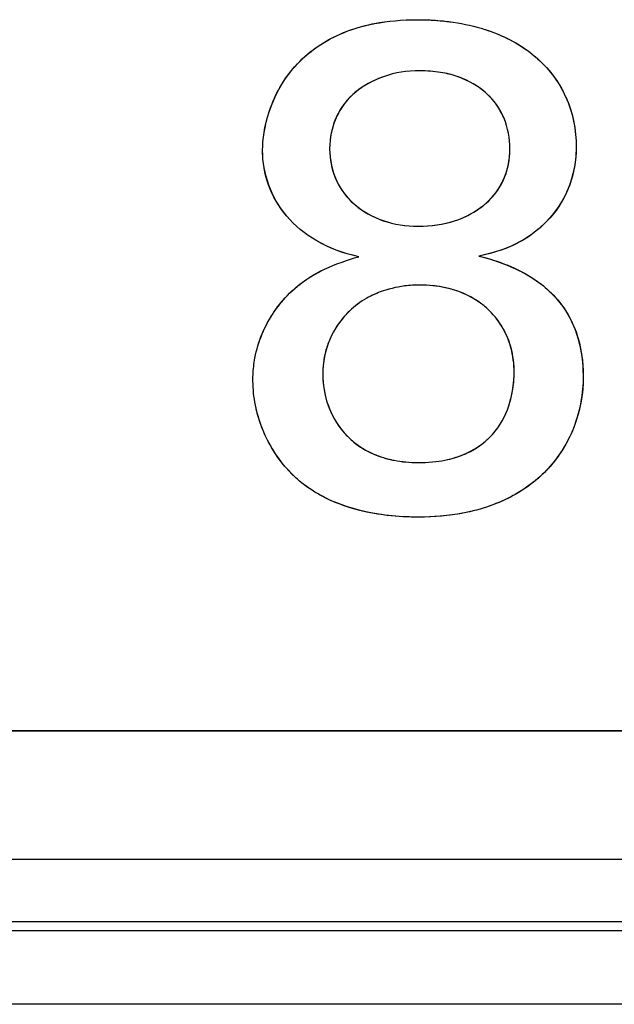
# Model space of a CAD drawing. Header units: inches. Extents: x 0 to 34, y 0 to 22.
# Tile 53 of 73: x 28.7693 to 28.8649, y 10.6822 to 10.8406. Entities that reach past the tile are written whole.
import ezdxf

# ---------------------------------------------------------------- set-up
doc = ezdxf.new("R2010")
doc.units = ezdxf.units.IN
doc.header["$LTSCALE"] = 1.87
doc.header["$MEASUREMENT"] = 0
doc.layers.get('0').update_dxf_attribs({"linetype": 'CONTINUOUS'})
doc.layers.add('DATUMCURVES', color=7, linetype='CONTINUOUS')

msp = doc.modelspace()

# ---------------------------------------------------------------- linework, layer by layer
at = {"color": 7, "linetype": 'CONTINUOUS'}
for p, q in [((28.40995, 10.72622), (30.06545, 10.72622)), ((28.38921, 10.70555), (30.08312, 10.70555)), ((28.38921, 10.69555), (30.07813, 10.69555)), ((30.07965, 10.69403), (28.39921, 10.69403)), ((30.11856, 10.68223), (28.39921, 10.68223))]:
    msp.add_line(p, q, dxfattribs=at)
for points, knots in [([(28.80833, 10.81958), (28.80833, 10.8213), (28.80892, 10.82565), (28.81255, 10.83288), (28.81879, 10.83782), (28.82607, 10.84014), (28.83269, 10.84075), (28.83913, 10.8403), (28.84585, 10.83875), (28.85259, 10.83508), (28.85761, 10.82848), (28.85877, 10.82296), (28.85877, 10.82001)], [0, 0, 0, 0, 0.13872, 0.277439, 0.416159, 0.485518, 0.554878, 0.610518, 0.666159, 0.777439, 0.88872, 1, 1, 1, 1]), ([(28.83367, 10.83236), (28.83143, 10.83237), (28.82781, 10.83173), (28.82302, 10.82918), (28.81991, 10.82524), (28.81872, 10.81986), (28.81989, 10.81448), (28.82298, 10.81057), (28.82753, 10.80797), (28.83143, 10.80736), (28.83339, 10.80736)], [0, 0, 0, 0, 0.126653, 0.253307, 0.37996, 0.506613, 0.629663, 0.752712, 0.875762, 1, 1, 1, 1]), ([(28.83339, 10.80736), (28.83541, 10.80735), (28.83945, 10.80798), (28.84414, 10.81052), (28.84733, 10.81443), (28.84847, 10.81963), (28.84746, 10.8249), (28.84465, 10.82891), (28.84082, 10.8312), (28.83704, 10.83218), (28.83473, 10.83235), (28.83367, 10.83236)], [0, 0, 0, 0, 0.128738, 0.258664, 0.38859, 0.518516, 0.638887, 0.759258, 0.879629, 0.939815, 1, 1, 1, 1]), ([(28.8071, 10.78619), (28.80735, 10.78751), (28.80848, 10.79133), (28.81238, 10.79701), (28.81838, 10.80084), (28.82206, 10.80191), (28.82378, 10.80246)], [0, 0, 0, 0, 0.14928, 0.43818, 0.71909, 1, 1, 1, 1]), ([(28.83119, 10.79775), (28.8298, 10.79757), (28.82763, 10.79704), (28.82577, 10.79618), (28.8251, 10.7958)], [0, 0, 0, 0, 0.618435, 1, 1, 1, 1]), ([(28.84296, 10.79529), (28.84199, 10.79595), (28.83923, 10.79734), (28.83492, 10.79804), (28.83201, 10.79785), (28.83119, 10.79775)], [0, 0, 0, 0, 0.31354, 0.804821, 1, 1, 1, 1]), ([(28.8251, 10.7958), (28.82405, 10.79522), (28.82159, 10.79338), (28.81879, 10.7893), (28.81738, 10.78275), (28.81949, 10.77518), (28.82502, 10.77098), (28.82881, 10.76978), (28.83139, 10.76942), (28.83264, 10.76935), (28.83344, 10.76935)], [0, 0, 0, 0, 0.109675, 0.289315, 0.468955, 0.734477, 0.867239, 0.933619, 0.96681, 1, 1, 1, 1]), ([(28.83344, 10.76935), (28.83412, 10.76936), (28.83572, 10.76942), (28.83831, 10.76981), (28.84231, 10.77108), (28.84612, 10.77424), (28.8484, 10.77905), (28.84905, 10.78472), (28.84799, 10.78981), (28.84546, 10.79337), (28.84351, 10.79492), (28.84296, 10.79529)], [0, 0, 0, 0, 0.033338, 0.066676, 0.133352, 0.266703, 0.400055, 0.533407, 0.730966, 0.928525, 1, 1, 1, 1]), ([(28.80718, 10.77858), (28.80692, 10.77986), (28.80675, 10.78149), (28.80678, 10.78312), (28.80679, 10.78345)], [0, 0, 0, 0, 0.800236, 1, 1, 1, 1]), ([(28.85989, 10.78314), (28.85989, 10.77258), (28.84995, 10.75654), (28.81446, 10.76274), (28.80808, 10.7741), (28.80718, 10.77858)], [0, 0, 0, 0, 0.649279, 0.871856, 1, 1, 1, 1])]:
    msp.add_open_spline(points, degree=3, knots=knots, dxfattribs=at)
for points in [[(28.85877, 10.82001), (28.85877, 10.81246), (28.85388, 10.80458), (28.84311, 10.80257)], [(28.82378, 10.80246), (28.81355, 10.80469), (28.80833, 10.8119), (28.80833, 10.81958)], [(28.84311, 10.80257), (28.84767, 10.80135), (28.85989, 10.79803), (28.85989, 10.78314)], [(28.80679, 10.78345), (28.80683, 10.78437), (28.80693, 10.78528), (28.8071, 10.78619)]]:
    msp.add_open_spline(points, degree=3, dxfattribs=at)
at = {"layer": 'DATUMCURVES', "color": 40, "linetype": 'CONTINUOUS'}
for points, knots in [([(28.82561, 10.83981, 3.1355), (28.82585, 10.83986, 3.1355), (28.82816, 10.84033, 3.1355), (28.83128, 10.84062, 3.1355), (28.83422, 10.84057, 3.1355), (28.83472, 10.84055, 3.1355)], [0, 0, 0, 0, 0.08936, 0.844435, 1, 1, 1, 1]), ([(28.83472, 10.84055, 3.1355), (28.83617, 10.8405, 3.1355), (28.83956, 10.8402, 3.1355), (28.84266, 10.83948, 3.1355), (28.84438, 10.83891, 3.1355), (28.84454, 10.83886, 3.1355)], [0, 0, 0, 0, 0.402386, 0.943829, 1, 1, 1, 1]), ([(28.81899, 10.83737, 3.1355), (28.81957, 10.83769, 3.1355), (28.82154, 10.83866, 3.1355), (28.82382, 10.83942, 3.1355), (28.82561, 10.83981, 3.1355)], [0, 0, 0, 0, 0.304957, 1, 1, 1, 1]), ([(28.84454, 10.83886, 3.1355), (28.84747, 10.83786, 3.1355), (28.85004, 10.83644, 3.1355), (28.85213, 10.83467, 3.1355), (28.85215, 10.83465, 3.1355)], [0, 0, 0, 0, 0.98866, 1, 1, 1, 1]), ([(28.85215, 10.83465, 3.1355), (28.8543, 10.83283, 3.1355), (28.85601, 10.83057, 3.1355), (28.85715, 10.828, 3.1355), (28.85719, 10.8279, 3.1355)], [0, 0, 0, 0, 0.961713, 1, 1, 1, 1]), ([(28.83367, 10.83236, 3.1355), (28.83143, 10.83237, 3.1355), (28.8295, 10.83203, 3.1355), (28.82769, 10.83138, 3.1355), (28.82757, 10.83134, 3.1355)], [0, 0, 0, 0, 0.935619, 1, 1, 1, 1]), ([(28.83962, 10.83144, 3.1355), (28.83879, 10.83173, 3.1355), (28.83696, 10.83219, 3.1355), (28.83473, 10.83235, 3.1355), (28.83367, 10.83236, 3.1355)], [0, 0, 0, 0, 0.480772, 1, 1, 1, 1]), ([(28.82757, 10.83134, 3.1355), (28.826, 10.83076, 3.1355), (28.82435, 10.82986, 3.1355), (28.823, 10.8287, 3.1355), (28.82286, 10.82857, 3.1355)], [0, 0, 0, 0, 0.890202, 1, 1, 1, 1]), ([(28.84417, 10.82886, 3.1355), (28.84296, 10.82992, 3.1355), (28.84144, 10.8308, 3.1355), (28.83968, 10.83142, 3.1355), (28.83962, 10.83144, 3.1355)], [0, 0, 0, 0, 0.962518, 1, 1, 1, 1]), ([(28.82286, 10.82857, 3.1355), (28.82175, 10.82756, 3.1355), (28.82079, 10.82627, 3.1355), (28.82012, 10.82475, 3.1355), (28.82007, 10.82463, 3.1355)], [0, 0, 0, 0, 0.920231, 1, 1, 1, 1]), ([(28.84709, 10.82487, 3.1355), (28.84645, 10.82633, 3.1355), (28.84549, 10.82768, 3.1355), (28.84423, 10.82881, 3.1355), (28.84417, 10.82886, 3.1355)], [0, 0, 0, 0, 0.951637, 1, 1, 1, 1]), ([(28.80833, 10.81958, 3.1355), (28.80833, 10.8213, 3.1355), (28.80866, 10.82376, 3.1355), (28.80958, 10.82637, 3.1355), (28.8097, 10.82668, 3.1355)], [0, 0, 0, 0, 0.883624, 1, 1, 1, 1]), ([(28.84811, 10.81982, 3.1355), (28.84811, 10.8215, 3.1355), (28.84777, 10.82325, 3.1355), (28.84711, 10.82482, 3.1355), (28.84709, 10.82487, 3.1355)], [0, 0, 0, 0, 0.966204, 1, 1, 1, 1]), ([(28.81911, 10.81989, 3.1355), (28.81911, 10.81986, 3.1355), (28.81911, 10.8182, 3.1355), (28.81944, 10.81653, 3.1355), (28.82005, 10.81508, 3.1355)], [0, 0, 0, 0, 0.019336, 1, 1, 1, 1]), ([(28.82005, 10.81508, 3.1355), (28.8201, 10.81495, 3.1355), (28.82079, 10.81338, 3.1355), (28.8218, 10.81205, 3.1355), (28.82295, 10.81102, 3.1355)], [0, 0, 0, 0, 0.077464, 1, 1, 1, 1]), ([(28.84427, 10.81107, 3.1355), (28.84541, 10.81208, 3.1355), (28.8464, 10.81336, 3.1355), (28.84708, 10.81486, 3.1355), (28.84713, 10.81496, 3.1355)], [0, 0, 0, 0, 0.934349, 1, 1, 1, 1]), ([(28.82295, 10.81102, 3.1355), (28.82304, 10.81094, 3.1355), (28.82434, 10.8098, 3.1355), (28.82591, 10.80889, 3.1355), (28.82756, 10.80831, 3.1355)], [0, 0, 0, 0, 0.0681, 1, 1, 1, 1]), ([(28.83954, 10.80835, 3.1355), (28.8412, 10.80893, 3.1355), (28.84281, 10.80982, 3.1355), (28.84414, 10.81096, 3.1355), (28.84427, 10.81107, 3.1355)], [0, 0, 0, 0, 0.905455, 1, 1, 1, 1]), ([(28.82756, 10.80831, 3.1355), (28.82762, 10.80829, 3.1355), (28.82939, 10.80768, 3.1355), (28.8314, 10.80737, 3.1355), (28.83333, 10.80736, 3.1355)], [0, 0, 0, 0, 0.031549, 1, 1, 1, 1]), ([(28.83333, 10.80736, 3.1355), (28.83537, 10.80735, 3.1355), (28.83753, 10.80768, 3.1355), (28.83943, 10.80831, 3.1355), (28.83954, 10.80835, 3.1355)], [0, 0, 0, 0, 0.941611, 1, 1, 1, 1]), ([(28.8162, 10.79934, 3.1355), (28.8169, 10.79977, 3.1355), (28.81955, 10.80118, 3.1355), (28.82206, 10.80191, 3.1355), (28.82378, 10.80246, 3.1355)], [0, 0, 0, 0, 0.267072, 1, 1, 1, 1]), ([(28.8099, 10.79316, 3.1355), (28.81071, 10.79442, 3.1355), (28.81268, 10.79685, 3.1355), (28.81498, 10.79859, 3.1355), (28.8162, 10.79934, 3.1355)], [0, 0, 0, 0, 0.47573, 1, 1, 1, 1]), ([(28.83117, 10.79775, 3.1355), (28.82979, 10.79757, 3.1355), (28.82763, 10.79704, 3.1355), (28.82578, 10.79618, 3.1355), (28.82511, 10.79581, 3.1355)], [0, 0, 0, 0, 0.619182, 1, 1, 1, 1]), ([(28.84297, 10.79528, 3.1355), (28.842, 10.79594, 3.1355), (28.84033, 10.79678, 3.1355), (28.8384, 10.79732, 3.1355), (28.8377, 10.79748, 3.1355)], [0, 0, 0, 0, 0.646511, 1, 1, 1, 1]), ([(28.82511, 10.79581, 3.1355), (28.82406, 10.79522, 3.1355), (28.82253, 10.79408, 3.1355), (28.82127, 10.79267, 3.1355), (28.82084, 10.79209, 3.1355)], [0, 0, 0, 0, 0.611689, 1, 1, 1, 1]), ([(28.84673, 10.79137, 3.1355), (28.84611, 10.79237, 3.1355), (28.84495, 10.79378, 3.1355), (28.84352, 10.79491, 3.1355), (28.84297, 10.79528, 3.1355)], [0, 0, 0, 0, 0.640453, 1, 1, 1, 1]), ([(28.8071, 10.78617, 3.1355), (28.80734, 10.7875, 3.1355), (28.80806, 10.78991, 3.1355), (28.80927, 10.79218, 3.1355), (28.8099, 10.79316, 3.1355)], [0, 0, 0, 0, 0.541546, 1, 1, 1, 1]), ([(28.82084, 10.79209, 3.1355), (28.82015, 10.79118, 3.1355), (28.81923, 10.7896, 3.1355), (28.81862, 10.78786, 3.1355), (28.81845, 10.78718, 3.1355)], [0, 0, 0, 0, 0.625224, 1, 1, 1, 1]), ([(28.84865, 10.78588, 3.1355), (28.84849, 10.78724, 3.1355), (28.84796, 10.78913, 3.1355), (28.84708, 10.79082, 3.1355), (28.84673, 10.79137, 3.1355)], [0, 0, 0, 0, 0.651254, 1, 1, 1, 1]), ([(28.81845, 10.78718, 3.1355), (28.81814, 10.78601, 3.1355), (28.81792, 10.78424, 3.1355), (28.81805, 10.78231, 3.1355), (28.81812, 10.78172, 3.1355)], [0, 0, 0, 0, 0.697819, 1, 1, 1, 1]), ([(28.84825, 10.77956, 3.1355), (28.84862, 10.78101, 3.1355), (28.84886, 10.78325, 3.1355), (28.84874, 10.78522, 3.1355), (28.84865, 10.78588, 3.1355)], [0, 0, 0, 0, 0.648358, 1, 1, 1, 1]), ([(28.80718, 10.77858, 3.1355), (28.80692, 10.77986, 3.1355), (28.80675, 10.78148, 3.1355), (28.80678, 10.78311, 3.1355), (28.80679, 10.78343, 3.1355)], [0, 0, 0, 0, 0.803214, 1, 1, 1, 1]), ([(28.84556, 10.7742, 3.1355), (28.84562, 10.77427, 3.1355), (28.84684, 10.77576, 3.1355), (28.84772, 10.77761, 3.1355), (28.84821, 10.77939, 3.1355), (28.84825, 10.77956, 3.1355)], [0, 0, 0, 0, 0.043247, 0.910961, 1, 1, 1, 1]), ([(28.81976, 10.77655, 3.1355), (28.82022, 10.77572, 3.1355), (28.82116, 10.77435, 3.1355), (28.82242, 10.77313, 3.1355), (28.82299, 10.77266, 3.1355)], [0, 0, 0, 0, 0.587151, 1, 1, 1, 1]), ([(28.84064, 10.77063, 3.1355), (28.84077, 10.77069, 3.1355), (28.84287, 10.77159, 3.1355), (28.84444, 10.77285, 3.1355), (28.84556, 10.7742, 3.1355)], [0, 0, 0, 0, 0.064631, 1, 1, 1, 1]), ([(28.82299, 10.77266, 3.1355), (28.82391, 10.77191, 3.1355), (28.82535, 10.77102, 3.1355), (28.82706, 10.77037, 3.1355), (28.82752, 10.77022, 3.1355)], [0, 0, 0, 0, 0.742635, 1, 1, 1, 1]), ([(28.81504, 10.76577, 3.1355), (28.81453, 10.76616, 3.1355), (28.81263, 10.76775, 3.1355), (28.81101, 10.76975, 3.1355), (28.81001, 10.77139, 3.1355)], [0, 0, 0, 0, 0.262363, 1, 1, 1, 1]), ([(28.83344, 10.76935, 3.1355), (28.83412, 10.76936, 3.1355), (28.83572, 10.76942, 3.1355), (28.83814, 10.76979, 3.1355), (28.83973, 10.77026, 3.1355), (28.84064, 10.77063, 3.1355)], [0, 0, 0, 0, 0.267566, 0.535133, 1, 1, 1, 1]), ([(28.82752, 10.77022, 3.1355), (28.82814, 10.77002, 3.1355), (28.82936, 10.7697, 3.1355), (28.83139, 10.76942, 3.1355), (28.83264, 10.76935, 3.1355), (28.83344, 10.76935, 3.1355)], [0, 0, 0, 0, 0.364038, 0.682019, 1, 1, 1, 1]), ([(28.84048, 10.76121, 3.1355), (28.83833, 10.76081, 3.1355), (28.83539, 10.76053, 3.1355), (28.83212, 10.76059, 3.1355), (28.83144, 10.76062, 3.1355)], [0, 0, 0, 0, 0.796142, 1, 1, 1, 1]), ([(30.06544, 10.72622, 3.1355), (29.97922, 10.72622, 3.1355), (29.42739, 10.72622, 3.1355), (28.87556, 10.72622, 3.1355), (28.40995, 10.72622, 3.1355)], [0, 0, 0, 0, 0.15625, 1, 1, 1, 1]), ([(28.40995, 10.72622, 3.1355), (28.49617, 10.72622, 3.1355), (29.048, 10.72622, 3.1355), (29.59983, 10.72622, 3.1355), (30.06544, 10.72622, 3.1355)], [0, 0, 0, 0, 0.15625, 1, 1, 1, 1]), ([(30.06544, 10.72622, 3.1355), (29.97921, 10.72622, 3.1355), (29.42738, 10.72622, 3.1355), (28.87555, 10.72622, 3.1355), (28.40995, 10.72622, 3.1355)], [0, 0, 0, 0, 0.15625, 1, 1, 1, 1]), ([(28.40995, 10.72622, 3.1355), (28.49617, 10.72622, 3.1355), (29.048, 10.72622, 3.1355), (29.59983, 10.72622, 3.1355), (30.06544, 10.72622, 3.1355)], [0, 0, 0, 0, 0.15625, 1, 1, 1, 1])]:
    msp.add_open_spline(points, degree=3, knots=knots, dxfattribs=at)
for points in [[(28.8132, 10.83267, 3.1355), (28.81469, 10.83444, 3.1355), (28.8166, 10.83606, 3.1355), (28.81899, 10.83737, 3.1355)], [(28.8097, 10.82668, 3.1355), (28.81046, 10.82869, 3.1355), (28.81159, 10.83076, 3.1355), (28.8132, 10.83267, 3.1355)], [(28.85719, 10.8279, 3.1355), (28.85823, 10.8255, 3.1355), (28.85877, 10.82284, 3.1355), (28.85877, 10.82001, 3.1355)], [(28.82007, 10.82463, 3.1355), (28.81946, 10.82318, 3.1355), (28.81912, 10.82154, 3.1355), (28.81911, 10.81989, 3.1355)], [(28.84713, 10.81496, 3.1355), (28.84777, 10.81644, 3.1355), (28.84811, 10.81812, 3.1355), (28.84811, 10.81982, 3.1355)], [(28.85877, 10.82001, 3.1355), (28.85877, 10.81795, 3.1355), (28.85841, 10.81587, 3.1355), (28.85766, 10.81388, 3.1355)], [(28.8093, 10.81401, 3.1355), (28.80865, 10.81579, 3.1355), (28.80833, 10.81767, 3.1355), (28.80833, 10.81958, 3.1355)], [(28.81218, 10.80903, 3.1355), (28.8109, 10.81054, 3.1355), (28.80994, 10.81223, 3.1355), (28.8093, 10.81401, 3.1355)], [(28.85766, 10.81388, 3.1355), (28.85696, 10.81203, 3.1355), (28.85593, 10.81027, 3.1355), (28.85455, 10.8087, 3.1355)], [(28.81706, 10.80499, 3.1355), (28.81511, 10.80611, 3.1355), (28.81348, 10.80748, 3.1355), (28.81218, 10.80903, 3.1355)], [(28.85455, 10.8087, 3.1355), (28.85324, 10.80722, 3.1355), (28.85162, 10.8059, 3.1355), (28.84967, 10.80484, 3.1355)], [(28.82378, 10.80246, 3.1355), (28.82123, 10.80302, 3.1355), (28.81898, 10.80389, 3.1355), (28.81706, 10.80499, 3.1355)], [(28.84967, 10.80484, 3.1355), (28.84779, 10.80382, 3.1355), (28.84561, 10.80304, 3.1355), (28.84311, 10.80257, 3.1355)], [(28.84311, 10.80257, 3.1355), (28.84479, 10.80212, 3.1355), (28.84753, 10.80138, 3.1355), (28.8503, 10.79988, 3.1355)], [(28.8503, 10.79988, 3.1355), (28.85218, 10.79886, 3.1355), (28.85407, 10.7975, 3.1355), (28.85567, 10.79563, 3.1355)], [(28.83367, 10.79791, 3.1355), (28.83283, 10.79791, 3.1355), (28.83199, 10.79785, 3.1355), (28.83117, 10.79775, 3.1355)], [(28.8377, 10.79748, 3.1355), (28.8364, 10.79776, 3.1355), (28.83503, 10.7979, 3.1355), (28.83367, 10.79791, 3.1355)], [(28.85567, 10.79563, 3.1355), (28.85696, 10.79413, 3.1355), (28.85807, 10.79231, 3.1355), (28.85882, 10.79008, 3.1355)], [(28.85882, 10.79008, 3.1355), (28.85949, 10.7881, 3.1355), (28.85989, 10.7858, 3.1355), (28.85989, 10.78314, 3.1355)], [(28.80679, 10.78343, 3.1355), (28.80683, 10.78435, 3.1355), (28.80693, 10.78527, 3.1355), (28.8071, 10.78617, 3.1355)], [(28.81812, 10.78172, 3.1355), (28.81834, 10.78, 3.1355), (28.81886, 10.77821, 3.1355), (28.81976, 10.77655, 3.1355)], [(28.85989, 10.78314, 3.1355), (28.85989, 10.78054, 3.1355), (28.85944, 10.77786, 3.1355), (28.85848, 10.77529, 3.1355)], [(28.81001, 10.77139, 3.1355), (28.80867, 10.77357, 3.1355), (28.80769, 10.77602, 3.1355), (28.80718, 10.77858, 3.1355)], [(28.85848, 10.77529, 3.1355), (28.85761, 10.77297, 3.1355), (28.85632, 10.77074, 3.1355), (28.85457, 10.76875, 3.1355)], [(28.85457, 10.76875, 3.1355), (28.85299, 10.76695, 3.1355), (28.85102, 10.76534, 3.1355), (28.84864, 10.76404, 3.1355)], [(28.82223, 10.76215, 3.1355), (28.81967, 10.76295, 3.1355), (28.81721, 10.76412, 3.1355), (28.81504, 10.76577, 3.1355)], [(28.84864, 10.76404, 3.1355), (28.84632, 10.76278, 3.1355), (28.84361, 10.7618, 3.1355), (28.84048, 10.76121, 3.1355)], [(28.83144, 10.76062, 3.1355), (28.82845, 10.76074, 3.1355), (28.82527, 10.76119, 3.1355), (28.82223, 10.76215, 3.1355)]]:
    msp.add_open_spline(points, degree=3, dxfattribs=at)

doc.saveas('drawing.dxf')
